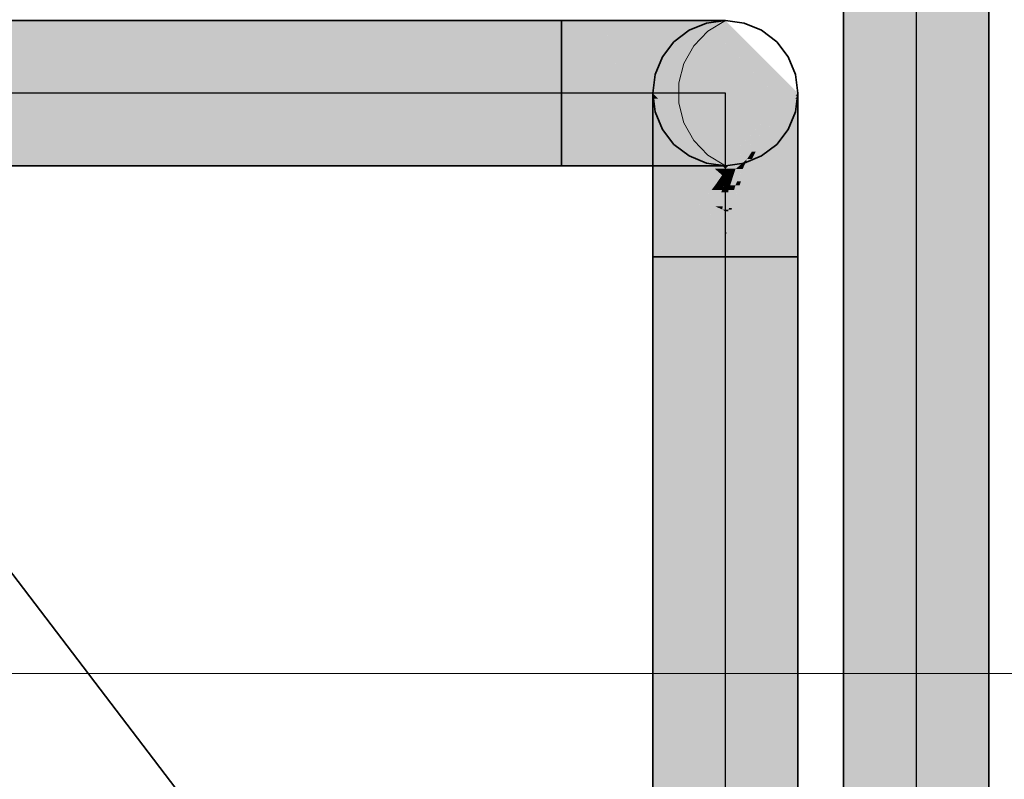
# Model space of a CAD drawing. Extents: x -133 to 627, y -127 to 467.
# Tile 107 of 256: x 53.16 to 57.73, y -20.91 to -17.38. Entities that reach past the tile are written whole.
import ezdxf
from ezdxf.lldxf.tags import DXFTag

# ---------------------------------------------------------------- set-up
doc = ezdxf.new("R2010")
doc.units = 0
doc.linetypes.add('_Hiddenline_', pattern=[3, 2, -1])
doc.layers.get('0').update_dxf_attribs({"lineweight": 35})
doc.layers.add('5_OG-SCHRAFF-FILL', color=7, linetype='Continuous', lineweight=25)
for name, color, linetype, lineweight, true_color in [('A_Dach', 1, 'Continuous', 35, 0xff0000), ('Rohrleitung', 1, 'Continuous', 35, 0xff0000), ('Rohrleitung-Shading', 1, 'Continuous', 35, 0xff0000)]:
    doc.layers.add(name, color=color, linetype=linetype, lineweight=lineweight, true_color=true_color)
tags = doc.linetypes.add('STRICHPUNKT2', pattern=[12.7, 6.35, -3.175, 0, -3.175]).pattern_tags.tags
tags[10:11] = [DXFTag(74, 4), DXFTag(75, 0), DXFTag(340, '0'), DXFTag(46, 0.0), DXFTag(50, 0.0), DXFTag(44, 0.0), DXFTag(45, 0.0)]
tags[8:9] = [DXFTag(74, 4), DXFTag(75, 0), DXFTag(340, '0'), DXFTag(46, 0.0), DXFTag(50, 0.0), DXFTag(44, 0.0), DXFTag(45, 0.0)]
tags[6:7] = [DXFTag(74, 4), DXFTag(75, 0), DXFTag(340, '0'), DXFTag(46, 0.0), DXFTag(50, 0.0), DXFTag(44, 0.0), DXFTag(45, 0.0)]
tags[4:5] = [DXFTag(74, 4), DXFTag(75, 0), DXFTag(340, '0'), DXFTag(46, 0.0), DXFTag(50, 0.0), DXFTag(44, 0.0), DXFTag(45, 0.0)]

# ---------------------------------------------------------------- blocks, each defined once
blk = doc.blocks.new('Shading-A06HSS9ANL', base_point=(57.3158, -19.6483))
at = {"layer": 'Rohrleitung-Shading', "color": 12, "true_color": 0xd90000}
for points in [[(57.3158, -19.3113), (56.9788, -19.3113), (57.3158, -17.1233)], [(56.9788, -19.3113), (57.3158, -17.1233), (56.9788, -17.1233)], [(57.6528, -19.3113), (57.3158, -19.3113), (57.6528, -17.1233)], [(57.3158, -19.3113), (57.6528, -17.1233), (57.3158, -17.1233)], [(57.3158, -19.6483), (56.9788, -19.6483), (56.9788, -19.3113)], [(57.3158, -19.6483), (57.3158, -19.3113), (56.9788, -19.3113)], [(57.6528, -19.6483), (57.3158, -19.6483), (57.6528, -19.3113)], [(57.3158, -19.6483), (57.6528, -19.3113), (57.3158, -19.3113)], [(57.3158, -21.2483), (56.9788, -21.2483), (57.3158, -19.6483)], [(56.9788, -21.2483), (57.3158, -19.6483), (56.9788, -19.6483)], [(57.6528, -21.2483), (57.3158, -21.2483), (57.6528, -19.6483)], [(57.3158, -21.2483), (57.6528, -19.6483), (57.3158, -19.6483)]]:
    blk.add_solid(points, dxfattribs=at)
blk = doc.blocks.new('Shading-A06HSS9GNL', base_point=(56.7678, -21.5853))
at = {"layer": 'Rohrleitung-Shading', "color": 12, "true_color": 0xd90000}
for points in [[(56.4308, -19.3113), (56.0938, -19.3113), (56.4308, -18.485)], [(56.0938, -19.3113), (56.4308, -18.485), (56.0938, -18.485)], [(56.7678, -19.3113), (56.4308, -19.3113), (56.7678, -18.485)], [(56.4308, -19.3113), (56.7678, -18.485), (56.4308, -18.485)], [(56.4308, -19.6483), (56.0938, -19.6483), (56.0938, -19.3113)], [(56.4308, -19.6483), (56.4308, -19.3113), (56.0938, -19.3113)], [(56.7678, -19.6483), (56.4308, -19.6483), (56.7678, -19.3113)], [(56.4308, -19.6483), (56.7678, -19.3113), (56.4308, -19.3113)], [(56.4308, -21.2483), (56.0938, -21.2483), (56.4308, -19.6483)], [(56.0938, -21.2483), (56.4308, -19.6483), (56.0938, -19.6483)], [(56.7678, -21.2483), (56.4308, -21.2483), (56.7678, -19.6483)], [(56.4308, -21.2483), (56.7678, -19.6483), (56.4308, -19.6483)]]:
    blk.add_solid(points, dxfattribs=at)
blk = doc.blocks.new('Shading-A06HSSDINL', base_point=(56.4308, -18.485))
at = {"layer": 'Rohrleitung-Shading', "color": 16, "true_color": 0x8b0000}
for points in [[(56.1197, -17.7509), (56.0938, -17.7509), (56.0938, -17.725)], [(56.7678, -17.7363), (56.7565, -17.7363), (56.7678, -17.725)], [(56.4159, -18.062), (56.1197, -17.7509), (56.0938, -17.7509)], [(56.4308, -18.062), (56.4159, -18.062), (56.1197, -17.7509)], [(56.4308, -18.062), (56.7678, -17.7363), (56.7565, -17.7363)], [(56.6798, -17.8358), (56.6648, -17.8358), (56.7678, -17.7363)], [(56.6798, -17.8358), (56.7678, -17.7509), (56.7549, -17.7509)], [(56.7678, -17.7509), (56.7549, -17.7509), (56.7678, -17.7363)], [(56.4457, -18.062), (56.4308, -18.062), (56.6798, -17.8358)], [(56.4308, -18.062), (56.6798, -17.8358), (56.6648, -17.8358)], [(56.4308, -18.0764), (56.4308, -18.062), (56.4159, -18.062)], [(56.4308, -18.0764), (56.4457, -18.062), (56.4308, -18.062)]]:
    blk.add_solid(points, dxfattribs=at)
at = {"layer": 'Rohrleitung-Shading', "color": 14, "true_color": 0xa20000}
for points in [[(56.1724, -17.8268), (56.0938, -17.8268), (56.0938, -17.7509)], [(56.7678, -17.8268), (56.6892, -17.8268), (56.7678, -17.7509)], [(56.382, -18.0764), (56.1724, -17.8268), (56.0938, -17.8268)], [(56.4308, -18.0764), (56.382, -18.0764), (56.1724, -17.8268)], [(56.5718, -17.9966), (56.7574, -17.8358), (56.6798, -17.8358)], [(56.6398, -17.8954), (56.6182, -17.8954), (56.6798, -17.8358)], [(56.7574, -17.8358), (56.6798, -17.8358), (56.7678, -17.8268)], [(56.6798, -17.8358), (56.7678, -17.8268), (56.6892, -17.8268)], [(56.532, -18.0311), (56.4777, -18.0311), (56.6182, -17.8954)], [(56.5718, -17.9966), (56.5539, -17.9966), (56.6398, -17.8954)], [(56.5539, -17.9966), (56.6398, -17.8954), (56.6182, -17.8954)], [(56.532, -18.0311), (56.5718, -17.9966), (56.5539, -17.9966)], [(56.4796, -18.0764), (56.4308, -18.0764), (56.532, -18.0311)], [(56.4308, -18.0764), (56.532, -18.0311), (56.4777, -18.0311)], [(56.4159, -18.1057), (56.4308, -18.0764), (56.382, -18.0764)], [(56.4308, -18.1057), (56.4159, -18.1057), (56.4308, -18.0764)], [(56.4308, -18.1187), (56.4796, -18.0764), (56.4308, -18.0764)], [(56.4308, -18.1187), (56.4308, -18.1057), (56.4159, -18.1057)]]:
    blk.add_solid(points, dxfattribs=at)
at = {"layer": 'Rohrleitung-Shading', "color": 12, "true_color": 0xb60000}
for points in [[(56.2333, -17.9476), (56.0938, -17.9476), (56.0938, -17.8268)], [(56.7678, -17.9476), (56.6283, -17.9476), (56.7678, -17.8268)], [(56.3174, -18.1057), (56.2333, -17.9476), (56.0938, -17.9476)], [(56.4159, -18.1057), (56.3174, -18.1057), (56.2333, -17.9476)], [(56.6985, -17.9966), (56.5718, -17.9966), (56.7678, -17.9476)], [(56.5718, -17.9966), (56.7678, -17.9476), (56.6283, -17.9476)], [(56.5034, -18.1346), (56.6985, -17.9966), (56.5718, -17.9966)], [(56.5547, -18.0311), (56.532, -18.0311), (56.5718, -17.9966)], [(56.511, -18.078), (56.4777, -18.078), (56.532, -18.0311)], [(56.5034, -18.1346), (56.4858, -18.1346), (56.5547, -18.0311)], [(56.4858, -18.1346), (56.5547, -18.0311), (56.532, -18.0311)], [(56.4644, -18.1187), (56.4308, -18.1187), (56.4777, -18.078)], [(56.4777, -18.1527), (56.4532, -18.1527), (56.511, -18.078)], [(56.4532, -18.1527), (56.511, -18.078), (56.4777, -18.078)], [(56.3838, -18.1527), (56.4159, -18.1057), (56.3174, -18.1057)], [(56.4218, -18.1527), (56.3838, -18.1527), (56.4308, -18.1187)], [(56.3838, -18.1527), (56.4308, -18.1187), (56.4071, -18.1187)], [(56.4308, -18.1187), (56.4071, -18.1187), (56.4159, -18.1057)], [(56.4308, -18.1753), (56.4159, -18.1753), (56.4308, -18.1187)], [(56.4457, -18.1753), (56.4308, -18.1753), (56.4644, -18.1187)], [(56.4308, -18.1753), (56.4644, -18.1187), (56.4308, -18.1187)], [(56.4777, -18.1527), (56.5034, -18.1346), (56.4858, -18.1346)], [(56.4159, -18.1753), (56.4218, -18.1527), (56.3838, -18.1527)], [(56.4308, -18.1859), (56.4308, -18.1753), (56.4159, -18.1753)], [(56.4308, -18.1859), (56.4457, -18.1753), (56.4308, -18.1753)], [(56.4457, -18.1753), (56.4777, -18.1527), (56.4532, -18.1527)]]:
    blk.add_solid(points, dxfattribs=at)
at = {"layer": 'Rohrleitung-Shading', "color": 12, "true_color": 0xc70000}
for points in [[(56.3164, -18.105), (56.0938, -18.105), (56.0938, -17.9476)], [(56.7678, -18.105), (56.5452, -18.105), (56.7678, -17.9476)], [(56.1892, -18.1527), (56.3164, -18.105), (56.0938, -18.105)], [(56.3838, -18.1527), (56.1892, -18.1527), (56.3164, -18.105)], [(56.4612, -18.2583), (56.7086, -18.1346), (56.5034, -18.1346)], [(56.4972, -18.1527), (56.4777, -18.1527), (56.5034, -18.1346)], [(56.7086, -18.1346), (56.5034, -18.1346), (56.7678, -18.105)], [(56.5034, -18.1346), (56.7678, -18.105), (56.5452, -18.105)], [(56.3296, -18.2229), (56.3838, -18.1527), (56.1892, -18.1527)], [(56.3955, -18.2229), (56.3296, -18.2229), (56.4159, -18.1753)], [(56.3296, -18.2229), (56.4159, -18.1753), (56.3664, -18.1753)], [(56.4159, -18.1753), (56.3664, -18.1753), (56.3838, -18.1527)], [(56.4308, -18.1859), (56.4113, -18.1859), (56.4159, -18.1753)], [(56.4441, -18.1859), (56.4308, -18.1859), (56.4457, -18.1753)], [(56.4457, -18.266), (56.4319, -18.266), (56.4713, -18.1753)], [(56.4319, -18.266), (56.4713, -18.1753), (56.4457, -18.1753)], [(56.4713, -18.1753), (56.4457, -18.1753), (56.4777, -18.1527)], [(56.4612, -18.2583), (56.4479, -18.2583), (56.4972, -18.1527)], [(56.4479, -18.2583), (56.4972, -18.1527), (56.4777, -18.1527)], [(56.3838, -18.25), (56.3955, -18.2229), (56.3296, -18.2229)], [(56.4189, -18.25), (56.3838, -18.25), (56.4308, -18.1859)], [(56.3838, -18.25), (56.4308, -18.1859), (56.4113, -18.1859)], [(56.4308, -18.266), (56.4159, -18.266), (56.4308, -18.1859)], [(56.4308, -18.2735), (56.4441, -18.1859), (56.4308, -18.1859)], [(56.4159, -18.266), (56.4189, -18.25), (56.3838, -18.25)], [(56.4308, -18.2735), (56.4308, -18.266), (56.4159, -18.266)], [(56.4308, -18.2735), (56.4457, -18.266), (56.4319, -18.266)], [(56.4457, -18.266), (56.4612, -18.2583), (56.4479, -18.2583)]]:
    blk.add_solid(points, dxfattribs=at)
at = {"layer": 'Rohrleitung-Shading', "color": 12, "true_color": 0xd30000}
for points in [[(56.3296, -18.2229), (56.0938, -18.2229), (56.0938, -18.105)], [(56.7678, -18.2583), (56.4612, -18.2583), (56.7678, -18.105)], [(56.2755, -18.2883), (56.0938, -18.2883), (56.3296, -18.2229)], [(56.0938, -18.2883), (56.3296, -18.2229), (56.0938, -18.2229)], [(56.3838, -18.25), (56.3072, -18.25), (56.3296, -18.2229)], [(56.3418, -18.327), (56.2434, -18.327), (56.3838, -18.25)], [(56.2434, -18.327), (56.3838, -18.25), (56.3072, -18.25)], [(56.4308, -18.3493), (56.3296, -18.3493), (56.4308, -18.2735)], [(56.3296, -18.3493), (56.4308, -18.2735), (56.371, -18.2735)], [(56.4308, -18.2735), (56.371, -18.2735), (56.3838, -18.25)], [(56.4447, -18.2735), (56.4308, -18.2735), (56.4457, -18.266)], [(56.4308, -18.3755), (56.4447, -18.2735), (56.4308, -18.2735)], [(56.4381, -18.3736), (56.431, -18.3736), (56.4596, -18.266)], [(56.431, -18.3736), (56.4596, -18.266), (56.4457, -18.266)], [(56.4596, -18.266), (56.4457, -18.266), (56.4612, -18.2583)], [(56.7678, -18.2883), (56.4552, -18.2883), (56.7678, -18.2583)], [(56.4552, -18.2883), (56.7678, -18.2583), (56.4612, -18.2583)], [(56.2434, -18.327), (56.2755, -18.2883), (56.0938, -18.2883)], [(56.4381, -18.3736), (56.7678, -18.2883), (56.4552, -18.2883)], [(56.3296, -18.3493), (56.3418, -18.327), (56.2434, -18.327)], [(56.4308, -18.3755), (56.4308, -18.3493), (56.3296, -18.3493)], [(56.4308, -18.3755), (56.4381, -18.3736), (56.431, -18.3736)]]:
    blk.add_solid(points, dxfattribs=at)
at = {"layer": 'Rohrleitung-Shading', "color": 12, "true_color": 0xd90000}
for points in [[(56.0938, -18.327), (56.2434, -18.327), (56.0938, -18.2883)], [(56.4381, -18.3736), (56.7678, -18.3736), (56.7678, -18.2883)], [(56.0938, -18.485), (56.1062, -18.485), (56.0938, -18.327)], [(56.1062, -18.485), (56.0938, -18.327), (56.2434, -18.327)], [(56.2013, -18.3755), (56.4308, -18.3755), (56.2434, -18.327)], [(56.1062, -18.485), (56.4308, -18.485), (56.2013, -18.3755)], [(56.4308, -18.485), (56.2013, -18.3755), (56.4308, -18.3755)], [(56.4308, -18.485), (56.7678, -18.485), (56.4381, -18.3736)], [(56.438, -18.3755), (56.4308, -18.3755), (56.4381, -18.3736)], [(56.4308, -18.485), (56.438, -18.3755), (56.4308, -18.3755)], [(56.7678, -18.485), (56.4381, -18.3736), (56.7678, -18.3736)]]:
    blk.add_solid(points, dxfattribs=at)
blk = doc.blocks.new('Shading-A06HSSFMNL', base_point=(56.5031, -17.4603))
at = {"layer": 'Rohrleitung-Shading', "color": 12, "true_color": 0xd90000}
for points in [[(55.8721, -17.4058), (55.6708, -17.4058), (55.8675, -17.388)], [(55.6708, -17.4058), (55.8675, -17.388), (55.6708, -17.388)], [(55.8756, -17.4193), (55.8721, -17.4058), (55.6708, -17.4058)], [(55.6708, -17.4193), (55.8756, -17.4193), (55.6708, -17.4058)], [(55.6708, -17.725), (55.9547, -17.725), (55.6708, -17.4193)], [(55.9547, -17.725), (55.6708, -17.4193), (55.8756, -17.4193)], [(55.6708, -18.062), (55.8675, -18.062), (55.6708, -17.725)], [(55.8675, -18.062), (55.6708, -17.725), (55.9547, -17.725)]]:
    blk.add_solid(points, dxfattribs=at)
at = {"layer": 'Rohrleitung-Shading', "color": 12, "true_color": 0xd30000}
for points in [[(55.8756, -17.4193), (56.0508, -17.388), (55.8675, -17.388)], [(56.0664, -17.4193), (55.8756, -17.4193), (56.0508, -17.388)], [(56.0876, -17.4617), (56.0664, -17.4193), (55.8756, -17.4193)], [(55.8866, -17.4617), (56.0876, -17.4617), (55.8756, -17.4193)], [(55.9547, -17.725), (56.2193, -17.725), (55.8866, -17.4617)], [(56.2193, -17.725), (55.8866, -17.4617), (56.0876, -17.4617)], [(55.8675, -18.062), (56.0508, -18.062), (55.9547, -17.725)], [(56.0508, -18.062), (55.9547, -17.725), (56.2193, -17.725)]]:
    blk.add_solid(points, dxfattribs=at)
at = {"layer": 'Rohrleitung-Shading', "color": 12, "true_color": 0xc70000}
for points in [[(56.0876, -17.4617), (56.2082, -17.388), (56.0508, -17.388)], [(56.2603, -17.4617), (56.0876, -17.4617), (56.2082, -17.388)], [(56.3152, -17.5393), (56.2603, -17.4617), (56.0876, -17.4617)], [(56.1264, -17.5393), (56.3152, -17.5393), (56.0876, -17.4617)], [(56.2193, -17.725), (56.4465, -17.725), (56.1264, -17.5393)], [(56.4465, -17.725), (56.1264, -17.5393), (56.3152, -17.5393)], [(56.0508, -18.062), (56.2082, -18.062), (56.2193, -17.725)], [(56.2082, -18.062), (56.2193, -17.725), (56.4465, -17.725)]]:
    blk.add_solid(points, dxfattribs=at)
at = {"layer": 'Rohrleitung-Shading', "color": 12, "true_color": 0xb60000}
for points in [[(56.3152, -17.5393), (56.329, -17.388), (56.2082, -17.388)], [(56.46, -17.5393), (56.3152, -17.5393), (56.329, -17.388)], [(56.5689, -17.6651), (56.46, -17.5393), (56.3152, -17.5393)], [(56.4041, -17.6651), (56.5689, -17.6651), (56.3152, -17.5393)], [(56.4465, -17.725), (56.6208, -17.725), (56.4041, -17.6651)], [(56.6208, -17.725), (56.4041, -17.6651), (56.5689, -17.6651)], [(56.2082, -18.062), (56.329, -18.062), (56.4465, -17.725)], [(56.329, -18.062), (56.4465, -17.725), (56.6208, -17.725)]]:
    blk.add_solid(points, dxfattribs=at)
at = {"layer": 'Rohrleitung-Shading', "color": 14, "true_color": 0xa20000}
for points in [[(56.5995, -17.6651), (56.5689, -17.6651), (56.329, -17.388)], [(56.658, -17.725), (56.7304, -17.725), (56.329, -17.388)], [(56.7304, -17.725), (56.329, -17.388), (56.4049, -17.388)], [(56.658, -17.725), (56.5995, -17.6651), (56.5689, -17.6651)], [(56.6208, -17.725), (56.658, -17.725), (56.5689, -17.6651)], [(56.329, -18.062), (56.658, -17.725), (56.6208, -17.725)], [(56.4278, -17.9607), (56.5027, -17.9607), (56.658, -17.725)], [(56.5027, -17.9607), (56.7304, -17.725), (56.658, -17.725)], [(56.329, -18.062), (56.4049, -18.062), (56.4278, -17.9607)], [(56.4049, -18.062), (56.4278, -17.9607), (56.5027, -17.9607)]]:
    blk.add_solid(points, dxfattribs=at)
at = {"layer": 'Rohrleitung-Shading', "color": 16, "true_color": 0x8b0000}
for points in [[(56.7304, -17.725), (56.4213, -17.388), (56.4049, -17.388)], [(56.5031, -17.4603), (56.4308, -17.388), (56.4213, -17.388)], [(56.4876, -17.4603), (56.5031, -17.4603), (56.4213, -17.388)], [(56.7304, -17.725), (56.7678, -17.725), (56.4876, -17.4603)], [(56.7678, -17.725), (56.4876, -17.4603), (56.5031, -17.4603)], [(56.4148, -18.062), (56.4308, -18.062), (56.7304, -17.725)], [(56.4308, -18.062), (56.7304, -17.725), (56.7678, -17.725)], [(56.5096, -17.9607), (56.5027, -17.9607), (56.7304, -17.725)], [(56.4049, -18.062), (56.4148, -18.062), (56.5027, -17.9607)], [(56.4148, -18.062), (56.5096, -17.9607), (56.5027, -17.9607)]]:
    blk.add_solid(points, dxfattribs=at)
blk = doc.blocks.new('Shading-A06HSSGGNL', base_point=(10.085, -17.388))
at = {"layer": 'Rohrleitung-Shading', "color": 12, "true_color": 0xd90000}
for points in [[(10.085, -17.725), (55.6708, -17.725), (10.085, -17.388)], [(55.6708, -17.725), (10.085, -17.388), (55.6708, -17.388)], [(10.085, -18.062), (55.6708, -18.062), (10.085, -17.725)], [(55.6708, -18.062), (10.085, -17.725), (55.6708, -17.725)]]:
    blk.add_solid(points, dxfattribs=at)
blk = doc.blocks.new('Referenz-A06HSSHCNL', base_point=(-102.5768, -104.9763))
at = {"layer": '5_OG-SCHRAFF-FILL', "color": 0, "lineweight": 13}
blk.add_line((52.0905, -20.42), (114.4316, -20.42), dxfattribs=at)
blk = doc.blocks.new('Referenz-A06HSSHFNL', base_point=(-34.9965, -50.9197))
at = {"layer": 'A_Dach', "color": 0, "linetype": 'Continuous', "ltscale": 0.35}
for p, q in [((76.4808, -50.5746), (40.0034, -2.7627)), ((40.0035, -2.7628), (76.4809, -50.5747))]:
    blk.add_line(p, q, dxfattribs=at)
blk = doc.blocks.new('Rohrbogen-A06HST5HNL', base_point=(56.0938, -18.485))
at = {"color": 0, "linetype": 'ByBlock', "lineweight": -2, "ltscale": 0.35}
for p, q in [((56.2623, -17.4331), (56.3436, -17.3995)), ((56.3436, -17.3995), (56.4308, -17.388)), ((56.4308, -17.388), (56.518, -17.3995)), ((56.518, -17.3995), (56.5993, -17.4331)), ((56.1925, -17.4867), (56.2623, -17.4331)), ((56.5993, -17.4331), (56.6691, -17.4867)), ((56.1389, -17.5565), (56.1925, -17.4867)), ((56.6691, -17.4867), (56.7226, -17.5565)), ((56.1053, -17.6378), (56.1389, -17.5565)), ((56.7226, -17.5565), (56.7563, -17.6378)), ((56.0938, -17.725), (56.1053, -17.6378)), ((56.7563, -17.6378), (56.7678, -17.725)), ((56.1053, -17.8122), (56.0938, -17.725)), ((56.0938, -17.7509), (56.0938, -17.725)), ((56.7678, -17.725), (56.7563, -17.8122)), ((56.7678, -17.7509), (56.7678, -17.725)), ((56.0938, -17.8268), (56.0938, -17.7509)), ((56.7678, -17.8268), (56.7678, -17.7509)), ((56.1389, -17.8935), (56.1053, -17.8122)), ((56.7563, -17.8122), (56.7226, -17.8935)), ((56.0938, -17.9476), (56.0938, -17.8268)), ((56.7678, -17.9476), (56.7678, -17.8268)), ((56.1925, -17.9633), (56.1389, -17.8935)), ((56.7226, -17.8935), (56.6691, -17.9633)), ((56.0938, -18.105), (56.0938, -17.9476)), ((56.7678, -18.105), (56.7678, -17.9476)), ((56.2623, -18.0168), (56.1925, -17.9633)), ((56.6691, -17.9633), (56.5993, -18.0168)), ((56.3436, -18.0505), (56.2623, -18.0168)), ((56.5993, -18.0168), (56.518, -18.0505)), ((56.4308, -18.062), (56.3436, -18.0505)), ((56.518, -18.0505), (56.4308, -18.062)), ((56.0938, -18.2883), (56.0938, -18.105)), ((56.7678, -18.2883), (56.7678, -18.105)), ((56.0938, -18.485), (56.0938, -18.2883)), ((56.7678, -18.485), (56.7678, -18.2883)), ((56.1053, -18.485), (56.0938, -18.485)), ((56.1389, -18.485), (56.1053, -18.485)), ((56.1925, -18.485), (56.1389, -18.485)), ((56.2623, -18.485), (56.1925, -18.485)), ((56.3436, -18.485), (56.2623, -18.485)), ((56.4308, -18.485), (56.3436, -18.485)), ((56.4308, -18.485), (56.518, -18.485)), ((56.518, -18.485), (56.5993, -18.485)), ((56.5993, -18.485), (56.6691, -18.485)), ((56.6691, -18.485), (56.7226, -18.485)), ((56.7226, -18.485), (56.7563, -18.485)), ((56.7563, -18.485), (56.7678, -18.485))]:
    blk.add_line(p, q, dxfattribs=at)
at = {"color": 0, "linetype": 'STRICHPUNKT2', "lineweight": 25, "ltscale": 0.25}
for p, q in [((56.4308, -17.7509), (56.4308, -17.725)), ((56.4308, -17.8268), (56.4308, -17.7509)), ((56.4308, -17.9476), (56.4308, -17.8268)), ((56.4308, -18.105), (56.4308, -17.9476)), ((56.4308, -18.2883), (56.4308, -18.105)), ((56.4308, -18.485), (56.4308, -18.2883))]:
    blk.add_line(p, q, dxfattribs=at)
blk = doc.blocks.new('Rohrbogen-A06HST5JNL', base_point=(55.6708, -18.062))
at = {"color": 0, "linetype": 'ByBlock', "lineweight": -2, "ltscale": 0.35}
for p, q in [((55.6708, -17.3995), (55.6708, -17.388)), ((55.8675, -17.388), (55.6708, -17.388)), ((55.6708, -17.4331), (55.6708, -17.3995)), ((56.0508, -17.388), (55.8675, -17.388)), ((56.2082, -17.388), (56.0508, -17.388)), ((56.329, -17.388), (56.2082, -17.388)), ((56.2623, -17.4331), (56.3436, -17.3995)), ((56.4049, -17.388), (56.329, -17.388)), ((56.3436, -17.3995), (56.4308, -17.388)), ((56.4308, -17.388), (56.4049, -17.388)), ((56.4308, -17.388), (56.518, -17.3995)), ((56.518, -17.3995), (56.5993, -17.4331)), ((55.6708, -17.4867), (55.6708, -17.4331)), ((56.1925, -17.4867), (56.2623, -17.4331)), ((56.5993, -17.4331), (56.6691, -17.4867)), ((55.6708, -17.5565), (55.6708, -17.4867)), ((56.1389, -17.5565), (56.1925, -17.4867)), ((56.6691, -17.4867), (56.7226, -17.5565)), ((55.6708, -17.6378), (55.6708, -17.5565)), ((56.1053, -17.6378), (56.1389, -17.5565)), ((56.7226, -17.5565), (56.7563, -17.6378)), ((55.6708, -17.725), (55.6708, -17.6378)), ((56.0938, -17.725), (56.1053, -17.6378)), ((56.7563, -17.6378), (56.7678, -17.725)), ((55.6708, -17.725), (55.6708, -17.8122)), ((56.1053, -17.8122), (56.0938, -17.725)), ((56.7678, -17.725), (56.7563, -17.8122)), ((55.6708, -17.8122), (55.6708, -17.8935)), ((56.1389, -17.8935), (56.1053, -17.8122)), ((56.7563, -17.8122), (56.7226, -17.8935)), ((55.6708, -17.8935), (55.6708, -17.9633)), ((56.1925, -17.9633), (56.1389, -17.8935)), ((56.7226, -17.8935), (56.6691, -17.9633)), ((55.6708, -17.9633), (55.6708, -18.0168)), ((56.2623, -18.0168), (56.1925, -17.9633)), ((56.6691, -17.9633), (56.5993, -18.0168)), ((55.6708, -18.0168), (55.6708, -18.0505)), ((56.3436, -18.0505), (56.2623, -18.0168)), ((56.5993, -18.0168), (56.518, -18.0505)), ((55.6708, -18.0505), (55.6708, -18.062)), ((55.8675, -18.062), (55.6708, -18.062)), ((56.0508, -18.062), (55.8675, -18.062)), ((56.2082, -18.062), (56.0508, -18.062)), ((56.329, -18.062), (56.2082, -18.062)), ((56.4049, -18.062), (56.329, -18.062)), ((56.4308, -18.062), (56.3436, -18.0505)), ((56.4308, -18.062), (56.4049, -18.062)), ((56.518, -18.0505), (56.4308, -18.062))]:
    blk.add_line(p, q, dxfattribs=at)
at = {"color": 0, "linetype": '_Hiddenline_', "lineweight": 18}
for p, q in [((56.3503, -17.4369), (56.4308, -17.388)), ((56.2848, -17.5047), (56.3503, -17.4369)), ((56.2386, -17.5868), (56.2848, -17.5047)), ((56.2148, -17.6779), (56.2386, -17.5868)), ((56.2148, -17.7721), (56.2148, -17.6779)), ((56.2386, -17.8632), (56.2148, -17.7721)), ((56.2848, -17.9453), (56.2386, -17.8632)), ((56.3503, -18.0131), (56.2848, -17.9453)), ((56.4308, -18.062), (56.3503, -18.0131))]:
    blk.add_line(p, q, dxfattribs=at)
at = {"color": 0, "linetype": 'STRICHPUNKT2', "lineweight": 25, "ltscale": 0.25}
for p, q in [((55.8675, -17.725), (55.6708, -17.725)), ((56.0508, -17.725), (55.8675, -17.725)), ((56.2082, -17.725), (56.0508, -17.725)), ((56.329, -17.725), (56.2082, -17.725)), ((56.4049, -17.725), (56.329, -17.725)), ((56.4308, -17.725), (56.4049, -17.725))]:
    blk.add_line(p, q, dxfattribs=at)
blk = doc.blocks.new('Stahlrohr nach DIN 2448-A06HST5PNL', base_point=(56.0938, -27.1504))
at = {"color": 0, "linetype": 'ByBlock', "lineweight": -2, "ltscale": 0.35}
for p, q in [((56.0938, -18.485), (56.0938, -27.1504)), ((56.2912, -18.485), (56.0938, -18.485)), ((56.5704, -18.485), (56.2912, -18.485)), ((56.7678, -18.485), (56.5704, -18.485)), ((56.7678, -27.1504), (56.7678, -18.485))]:
    blk.add_line(p, q, dxfattribs=at)
at = {"color": 0, "linetype": 'STRICHPUNKT2', "lineweight": 25, "ltscale": 0.25}
blk.add_line((56.4308, -27.1504), (56.4308, -18.485), dxfattribs=at)
blk = doc.blocks.new('Stahlrohr nach DIN 2448-A06HST5RNL', base_point=(56.9788, -27.1519))
at = {"color": 0, "linetype": 'ByBlock', "lineweight": -2, "ltscale": 0.35}
for p, q in [((56.9788, -17.1233), (56.9788, -27.1519)), ((57.6528, -27.1519), (57.6528, -17.1233))]:
    blk.add_line(p, q, dxfattribs=at)
at = {"color": 0, "linetype": 'STRICHPUNKT2', "lineweight": 25, "ltscale": 0.25}
blk.add_line((57.3158, -17.1233), (57.3158, -27.1519), dxfattribs=at)
blk = doc.blocks.new('Stahlrohr nach DIN 2448-A06HSTCVNL', base_point=(10.085, -18.062))
at = {"color": 0, "linetype": 'ByBlock', "lineweight": -2, "ltscale": 0.35}
for p, q in [((55.6708, -17.388), (10.085, -17.388)), ((55.6708, -17.388), (55.6708, -17.5854)), ((55.6708, -17.5854), (55.6708, -17.8646)), ((55.6708, -17.8646), (55.6708, -18.062)), ((10.085, -18.062), (55.6708, -18.062))]:
    blk.add_line(p, q, dxfattribs=at)
at = {"color": 0, "linetype": 'STRICHPUNKT2', "lineweight": 25, "ltscale": 0.25}
blk.add_line((55.6708, -17.725), (10.085, -17.725), dxfattribs=at)
blk = doc.blocks.new('Stahlrohr nach DIN 2448-A06HSTD5NL', base_point=(56.0938, -18.062))
at = {"color": 0, "linetype": 'ByBlock', "lineweight": -2, "ltscale": 0.35}
for p, q in [((56.3436, -17.3995), (56.2623, -17.4331)), ((56.4308, -17.388), (56.3436, -17.3995)), ((56.518, -17.3995), (56.4308, -17.388)), ((56.5993, -17.4331), (56.518, -17.3995)), ((56.2623, -17.4331), (56.1925, -17.4867)), ((56.6691, -17.4867), (56.5993, -17.4331)), ((56.1925, -17.4867), (56.1389, -17.5565)), ((56.7226, -17.5565), (56.6691, -17.4867)), ((56.1389, -17.5565), (56.1053, -17.6378)), ((56.7563, -17.6378), (56.7226, -17.5565)), ((56.1053, -17.6378), (56.0938, -17.725)), ((56.7678, -17.725), (56.7563, -17.6378)), ((56.0938, -17.725), (56.1053, -17.8122)), ((56.7563, -17.8122), (56.7678, -17.725)), ((56.1053, -17.8122), (56.1389, -17.8935)), ((56.7226, -17.8935), (56.7563, -17.8122)), ((56.1389, -17.8935), (56.1925, -17.9633)), ((56.6691, -17.9633), (56.7226, -17.8935)), ((56.1925, -17.9633), (56.2623, -18.0168)), ((56.5993, -18.0168), (56.6691, -17.9633)), ((56.2623, -18.0168), (56.3436, -18.0505)), ((56.518, -18.0505), (56.5993, -18.0168)), ((56.3436, -18.0505), (56.4308, -18.062)), ((56.4308, -18.062), (56.518, -18.0505))]:
    blk.add_line(p, q, dxfattribs=at)
at = {"color": 0, "linetype": '_Hiddenline_', "lineweight": 18}
for p, q in [((56.3503, -17.4369), (56.4308, -17.388)), ((56.2848, -17.5047), (56.3503, -17.4369)), ((56.2386, -17.5868), (56.2848, -17.5047)), ((56.2148, -17.6779), (56.2386, -17.5868)), ((56.2148, -17.7721), (56.2148, -17.6779)), ((56.2386, -17.8632), (56.2148, -17.7721)), ((56.2848, -17.9453), (56.2386, -17.8632)), ((56.3503, -18.0131), (56.2848, -17.9453)), ((56.4308, -18.062), (56.3503, -18.0131))]:
    blk.add_line(p, q, dxfattribs=at)
at = {"color": 0, "linetype": 'STRICHPUNKT2', "lineweight": 25, "ltscale": 0.25}
blk.add_line((56.4308, -17.725), (56.4308, -17.725), dxfattribs=at)

msp = doc.modelspace()

# ---------------------------------------------------------------- block references
at = {"color": 251, "lineweight": 25, "ltscale": 0.25, "true_color": 0x585858}
for name, p in [('Referenz-A06HSSHCNL', (-102.5768, -104.9763)), ('Referenz-A06HSSHFNL', (-34.9965, -50.9197))]:
    msp.add_blockref(name, p, dxfattribs=at)
at = {"layer": 'Rohrleitung'}
for name, p in [('Shading-A06HSS9ANL', (57.3158, -19.6483)), ('Shading-A06HSSGGNL', (10.085, -17.388)), ('Shading-A06HSSFMNL', (56.5031, -17.4603)), ('Shading-A06HSSDINL', (56.4308, -18.485)), ('Shading-A06HSS9GNL', (56.7678, -21.5853))]:
    msp.add_blockref(name, p, dxfattribs=at)
at = {"layer": 'Rohrleitung', "ltscale": 0.35}
for name, p in [('Stahlrohr nach DIN 2448-A06HST5RNL', (56.9788, -27.1519)), ('Stahlrohr nach DIN 2448-A06HSTCVNL', (10.085, -18.062)), ('Rohrbogen-A06HST5JNL', (55.6708, -18.062)), ('Rohrbogen-A06HST5HNL', (56.0938, -18.485)), ('Stahlrohr nach DIN 2448-A06HSTD5NL', (56.0938, -18.062)), ('Stahlrohr nach DIN 2448-A06HST5PNL', (56.0938, -27.1504))]:
    msp.add_blockref(name, p, dxfattribs=at)

doc.saveas('drawing.dxf')
